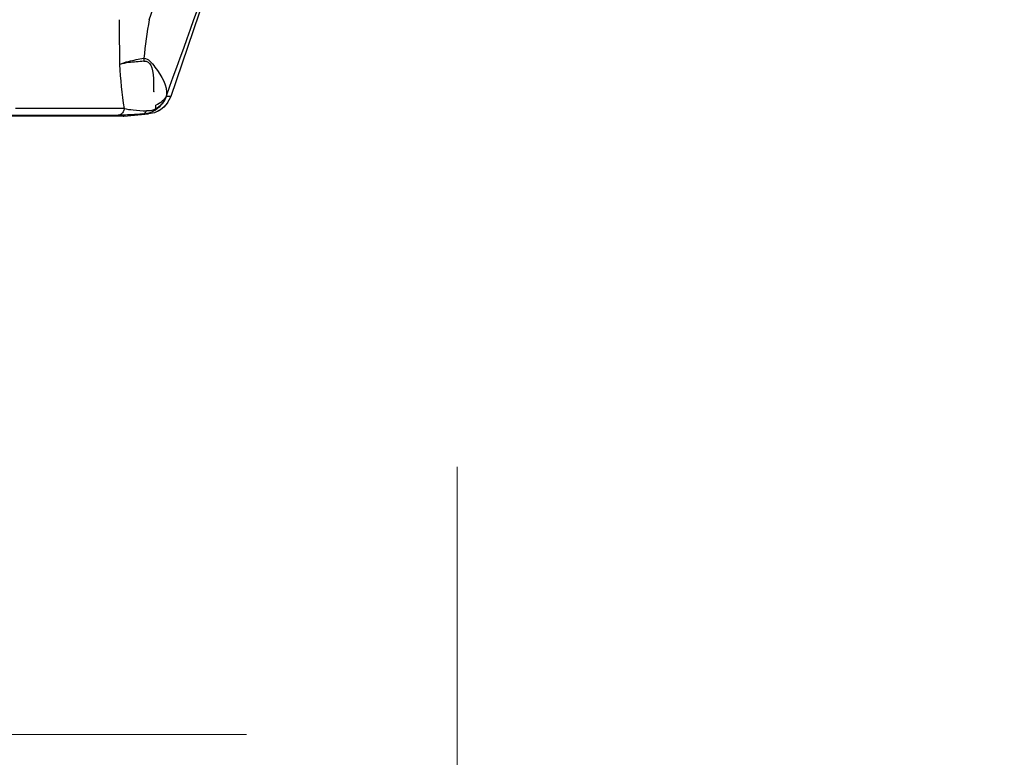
# Paper-space layout 'Sheet' of a CAD drawing. Header units: inches. Extents: x 0.2 to 10.8, y 0.2 to 8.3.
# Tile 249 of 256: x 3.717 to 4.177, y 5.874 to 6.218. Entities that reach past the tile are written whole.
import ezdxf

# ---------------------------------------------------------------- set-up
doc = ezdxf.new("R2010")
doc.units = ezdxf.units.IN
doc.header["$MEASUREMENT"] = 0
doc.layers.get('0').update_dxf_attribs({"lineweight": 5})
doc.styles.add('My Text', font='tahoma.ttf')
doc.dimstyles.new('My Dimension - mm [in] (ANSI)$0', dxfattribs={"dimtxt": 0.12, "dimasz": 0.09842519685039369, "dimexe": 0.125, "dimexo": 0.06299999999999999, "dimgap": 0.03149606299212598, "dimtad": 0, "dimlfac": 250, "dimzin": 4, "dimdsep": 46, "dimtxsty": 'My Text', "dimblk": 'Filled-1', "dimcen": 0.09, "dimclrd": 1, "dimclre": 1, "dimclrt": 1, "dimadec": 1, "dimazin": 1, "dimtfac": 1, "dimtofl": 0, "dimtmove": 0, "dimatfit": 3, "dimfxl": 1, "dimtolj": 1, "dimtzin": 4, "dimlwd": -1, "dimlwe": -1, "dimarcsym": 0})

# ---------------------------------------------------------------- blocks, each defined once
blk = doc.blocks.new('*D6')
at = {"color": 1, "true_color": 0xff0000}
for p, q in [((4.289866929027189, 4.820763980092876), (4.289866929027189, 4.91918917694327)), ((3.560363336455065, 4.820763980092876), (4.414866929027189, 4.820763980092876)), ((4.289866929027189, 4.722338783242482), (4.289866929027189, 3.808382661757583)), ((3.560363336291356, 3.709957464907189), (4.414866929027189, 3.709957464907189))]:
    blk.add_line(p, q, dxfattribs=at)
at = {"layer": 'Defpoints', "color": 0}
for p in [(3.497363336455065, 4.820763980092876), (3.497363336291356, 3.709957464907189), (4.289866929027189, 3.709957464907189)]:
    blk.add_point(p, dxfattribs=at)
at = {"color": 1, "true_color": 0xff0000, "insert": (4.289866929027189, 5.784117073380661), "char_height": 0.12, "attachment_point": 5, "rotation": 90, "style": 'My Text'}
blk.add_mtext('\\A1;277.70 mm [10.933 in]', dxfattribs=at)
blk = doc.blocks.new('Filled-1')
blk = doc.blocks.new('*D13')
at = {"color": 1, "true_color": 0xff0000}
for p, q in [((3.073363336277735, 5.519809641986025), (3.073363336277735, 6.009321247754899)), ((3.921363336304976, 5.519809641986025), (3.921363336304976, 6.009321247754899)), ((3.073363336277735, 5.884321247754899), (2.974938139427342, 5.884321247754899)), ((3.171788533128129, 5.884321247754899), (3.822938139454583, 5.884321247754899))]:
    blk.add_line(p, q, dxfattribs=at)
at = {"layer": 'Defpoints', "color": 0}
for p in [(3.921363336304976, 5.884321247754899), (3.073363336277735, 5.456809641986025), (3.921363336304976, 5.456809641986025)]:
    blk.add_point(p, dxfattribs=at)
at = {"color": 1, "true_color": 0xff0000, "insert": (2.15506061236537, 5.884321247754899), "char_height": 0.12, "attachment_point": 5, "style": 'My Text'}
blk.add_mtext('\\A1;212.00 mm [8.346 in]', dxfattribs=at)

psp = doc.layouts.new('Sheet')

# ---------------------------------------------------------------- linework, layer by layer
at = {"color": 0, "linetype": 'ByBlock', "lineweight": -3}
for p, q in [((3.811969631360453, 6.25384318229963), (3.787580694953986, 6.182112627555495)), ((3.78361863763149, 6.176522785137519), (3.78546752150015, 6.178453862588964)), ((3.78609208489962, 6.179196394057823), (3.78444513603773, 6.177238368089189)), ((3.787580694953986, 6.182112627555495), (3.785497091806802, 6.182112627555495)), ((3.78609208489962, 6.179196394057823), (3.787576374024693, 6.182079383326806)), ((3.787580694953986, 6.182112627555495), (3.787330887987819, 6.181602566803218)), ((3.765704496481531, 6.173009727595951), (3.702553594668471, 6.172994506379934)), ((3.71285241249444, 6.173423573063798), (3.762982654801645, 6.173423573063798)), ((3.765823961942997, 6.176611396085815), (3.715157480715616, 6.176611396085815)), ((3.765363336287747, 6.172994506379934), (3.765711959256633, 6.173009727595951)), ((3.765711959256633, 6.173009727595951), (3.777272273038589, 6.17402112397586)), ((3.774340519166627, 6.17402112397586), (3.777265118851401, 6.17402112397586)), ((3.781164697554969, 6.175117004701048), (3.78361863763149, 6.176522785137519)), ((3.78444513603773, 6.177238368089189), (3.782406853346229, 6.175693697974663))]:
    psp.add_line(p, q, dxfattribs=at)
for points in [[(3.780582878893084, 6.176413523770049), (3.782635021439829, 6.177964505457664), (3.784308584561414, 6.179902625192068), (3.785497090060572, 6.182112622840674)], [(3.774340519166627, 6.17402112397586), (3.775935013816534, 6.174218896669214), (3.777524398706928, 6.174595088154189), (3.779103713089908, 6.175185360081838), (3.780590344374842, 6.175999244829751)], [(3.780582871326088, 6.176413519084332), (3.779693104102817, 6.175952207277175), (3.778806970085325, 6.175659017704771), (3.777953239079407, 6.175501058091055), (3.777110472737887, 6.175434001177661), (3.776269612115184, 6.175445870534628)], [(3.782406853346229, 6.175693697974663), (3.780080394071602, 6.174613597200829), (3.777265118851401, 6.17402112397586)]]:
    psp.add_lwpolyline(points, dxfattribs=at)
for centre, radius, start, end in [((-4.679162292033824, 9.245230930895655), 8.982113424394, 340.3044056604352, 340.5832479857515), ((-3.217282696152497, 8.735086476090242), 7.453566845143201, 339.9729565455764, 340.5555088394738), ((4.907884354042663, 6.217421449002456), 1.1443555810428, 179.9683607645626, 181.0195441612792), ((5.364037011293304, 5.9891064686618), 1.6030049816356, 171.7887428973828, 172.4369842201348), ((3.939887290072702, 6.204940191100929), 0.1763535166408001, 182.561254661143, 189.2438372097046), ((3.916995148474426, 6.156640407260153), 0.1339424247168, 168.863399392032, 169.0371268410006)]:
    psp.add_arc(centre, radius, start, end, dxfattribs=at)
for points, knots in [([(3.763709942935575, 6.19705940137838), (3.764988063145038, 6.197829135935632), (3.768815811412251, 6.198887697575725), (3.772604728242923, 6.199683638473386), (3.774976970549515, 6.200088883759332)], [0, 0, 0, 0, 0.3827017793, 1, 1, 1, 1]), ([(3.775037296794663, 6.198622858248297), (3.772663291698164, 6.19850817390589), (3.76887734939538, 6.198166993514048), (3.765049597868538, 6.197593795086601), (3.763709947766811, 6.197059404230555)], [0, 0, 0, 0, 0.6223425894, 1, 1, 1, 1]), ([(3.774976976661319, 6.20008839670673), (3.777204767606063, 6.199947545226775), (3.782092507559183, 6.193600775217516), (3.786232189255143, 6.18728035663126), (3.785574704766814, 6.182509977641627)], [0, 0, 0, 0, 0.3167323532, 1, 1, 1, 1]), ([(3.774976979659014, 6.200088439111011), (3.774994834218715, 6.199843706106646), (3.775022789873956, 6.199355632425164), (3.775035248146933, 6.198866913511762), (3.775037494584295, 6.198623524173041)], [0, 0, 0, 0, 0.5020292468, 1, 1, 1, 1]), ([(3.775037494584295, 6.198623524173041), (3.778107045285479, 6.19904571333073), (3.779998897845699, 6.193978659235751), (3.77947118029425, 6.182852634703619), (3.779878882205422, 6.184729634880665)], [0, 0, 0, 0, 0.6173171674, 1, 1, 1, 1]), ([(3.785574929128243, 6.182511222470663), (3.785127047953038, 6.181535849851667), (3.783685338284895, 6.179700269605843), (3.78167733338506, 6.178568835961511), (3.780574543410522, 6.178144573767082)], [0, 0, 0, 0, 0.475986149, 1, 1, 1, 1]), ([(3.780582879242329, 6.176413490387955), (3.780579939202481, 6.17669430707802), (3.780575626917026, 6.177271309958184), (3.780574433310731, 6.177848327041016), (3.780574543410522, 6.178144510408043)], [0, 0, 0, 0, 0.4866976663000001, 1, 1, 1, 1]), ([(3.785497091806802, 6.182112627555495), (3.785037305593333, 6.180883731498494), (3.783702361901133, 6.178542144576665), (3.781707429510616, 6.176728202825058), (3.780590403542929, 6.175999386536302)], [0, 0, 0, 0, 0.4959052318, 1, 1, 1, 1]), ([(3.765397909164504, 6.173487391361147), (3.764948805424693, 6.173468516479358), (3.764142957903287, 6.173438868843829), (3.763336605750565, 6.173423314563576), (3.76297972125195, 6.173423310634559)], [0, 0, 0, 0, 0.5574265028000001, 1, 1, 1, 1]), ([(3.764115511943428, 6.173755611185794), (3.763935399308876, 6.173661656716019), (3.763565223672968, 6.173514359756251), (3.763174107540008, 6.173440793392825), (3.762982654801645, 6.173423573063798)], [0, 0, 0, 0, 0.5138093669, 1, 1, 1, 1]), ([(3.765823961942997, 6.176611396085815), (3.765823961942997, 6.176047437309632), (3.765518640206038, 6.174875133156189), (3.764636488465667, 6.174027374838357), (3.764115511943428, 6.173755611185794)], [0, 0, 0, 0, 0.4897357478, 1, 1, 1, 1]), ([(3.774338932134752, 6.174020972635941), (3.772691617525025, 6.173907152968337), (3.769712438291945, 6.173710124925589), (3.766731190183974, 6.173543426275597), (3.765397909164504, 6.173487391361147)], [0, 0, 0, 0, 0.5530502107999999, 1, 1, 1, 1]), ([(3.765824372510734, 6.176611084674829), (3.767190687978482, 6.176249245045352), (3.770690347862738, 6.17583300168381), (3.774179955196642, 6.175560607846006), (3.77626947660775, 6.17544576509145)], [0, 0, 0, 0, 0.4031316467, 1, 1, 1, 1]), ([(3.774340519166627, 6.17402112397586), (3.774734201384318, 6.174058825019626), (3.775543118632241, 6.174387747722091), (3.77607354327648, 6.17506316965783), (3.776269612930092, 6.175445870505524)], [0, 0, 0, 0, 0.4790908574, 1, 1, 1, 1]), ([(3.780590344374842, 6.175999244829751), (3.780620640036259, 6.176042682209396), (3.780632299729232, 6.176194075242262), (3.780604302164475, 6.176328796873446), (3.780582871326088, 6.176413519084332)], [0, 0, 0, 0, 0.377335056, 1, 1, 1, 1])]:
    psp.add_open_spline(points, degree=3, knots=knots, dxfattribs=at)

# ---------------------------------------------------------------- dimensions: what is measured, and where the dimension line sits
dim = psp.add_linear_dim(base=(4.289866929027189, 3.709957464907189), p1=(3.497363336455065, 4.820763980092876), p2=(3.497363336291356, 3.709957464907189), angle=90, dimstyle='My Dimension - mm [in] (ANSI)$0', override={"dimpost": ' mm'})
dim.commit()
dim.dimension.update_dxf_attribs({"geometry": '*D6', "text_midpoint": (4.289866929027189, 5.784117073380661), "dimtype": 160})
dim = psp.add_linear_dim(base=(3.921363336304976, 5.884321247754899), p1=(3.073363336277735, 5.456809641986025), p2=(3.921363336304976, 5.456809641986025), dimstyle='My Dimension - mm [in] (ANSI)$0', override={"dimpost": ' mm'})
dim.commit()
dim.dimension.update_dxf_attribs({"geometry": '*D13', "text_midpoint": (2.15506061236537, 5.884321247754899), "dimtype": 160})

doc.saveas('drawing.dxf')
